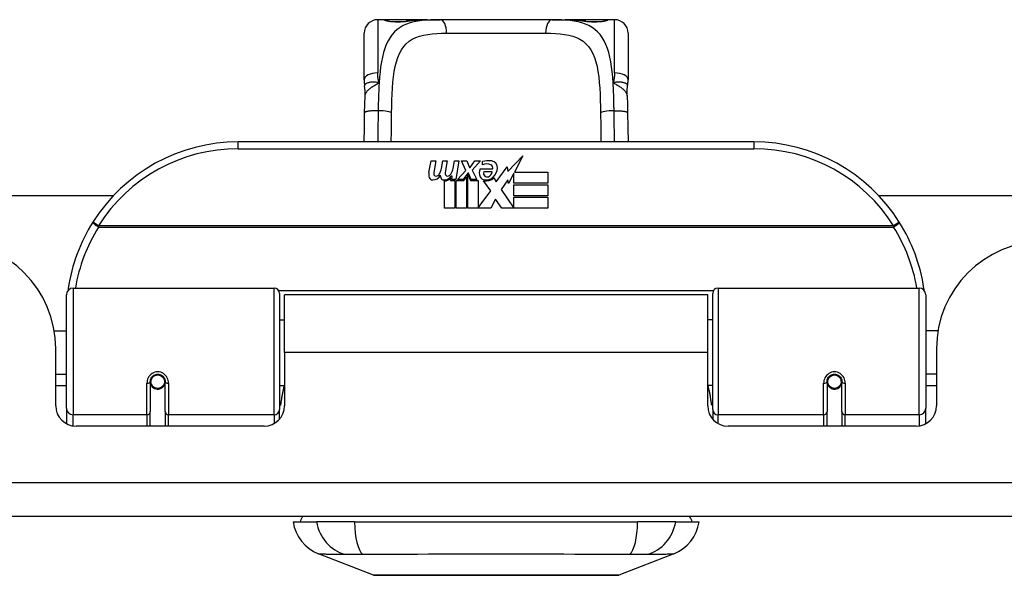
# Model space of a CAD drawing. Header units: inches. Extents: x 17 to 570, y 51 to 268.
# Tile 2 of 216: x 19.94 to 22.8, y 50.78 to 52.39. Entities that reach past the tile are written whole.
import ezdxf

# ---------------------------------------------------------------- set-up
doc = ezdxf.new("R2010")
doc.units = ezdxf.units.IN
doc.header["$MEASUREMENT"] = 0
doc.layers.add('Visible Edges(ANSI)', color=7, linetype='Continuous', lineweight=25)
doc.layers.add('Visible Tangent Edges(ANSI)', color=7, linetype='Continuous', lineweight=25)

msp = doc.modelspace()

# ---------------------------------------------------------------- linework, layer by layer
at = {"layer": 'Visible Edges(ANSI)'}
for p, q in [((20.9972, 52.3914), (20.9775, 52.3914)), ((21.1211, 52.3914), (20.9972, 52.3914)), ((21.1211, 52.3914), (21.1594, 52.3914)), ((21.4846, 52.3914), (21.1594, 52.3914)), ((21.4846, 52.3914), (21.523, 52.3914)), ((21.6468, 52.3914), (21.523, 52.3914)), ((21.6665, 52.3914), (21.6468, 52.3914)), ((20.9382, 52.2166), (20.9382, 52.352)), ((21.7059, 52.352), (21.7059, 52.2166)), ((22.072, 52.036), (20.572, 52.036)), ((21.356, 51.9496), (21.3999, 51.9958)), ((21.3999, 51.9958), (21.3751, 51.9481)), ((21.1267, 51.9471), (21.1333, 51.9814)), ((21.1333, 51.9814), (21.1465, 51.9814)), ((21.1465, 51.9814), (21.1405, 51.9469)), ((21.163, 51.9589), (21.1669, 51.9814)), ((21.1669, 51.9814), (21.1801, 51.9814)), ((21.1801, 51.9814), (21.174, 51.9469)), ((21.1969, 51.9589), (21.2008, 51.9814)), ((21.2008, 51.9814), (21.214, 51.9814)), ((21.214, 51.9814), (21.2044, 51.9268)), ((21.2209, 51.9814), (21.2371, 51.9814)), ((21.2344, 51.9533), (21.2209, 51.9814)), ((21.2371, 51.9814), (21.2446, 51.9619)), ((21.2446, 51.9619), (21.247, 51.9619)), ((21.247, 51.9619), (21.2605, 51.9814)), ((21.2767, 51.9814), (21.2521, 51.9535)), ((21.2605, 51.9814), (21.2767, 51.9814)), ((21.2755, 51.9577), (21.3121, 51.9577)), ((21.2821, 51.9697), (21.2821, 51.9787)), ((21.3226, 51.9197), (21.354, 51.9638)), ((21.354, 51.9638), (21.356, 51.9496)), ((21.19, 51.9301), (21.1894, 51.9239)), ((21.1939, 51.9364), (21.191, 51.9364)), ((21.193, 51.9268), (21.1939, 51.9364)), ((21.2101, 51.9268), (21.2344, 51.9533)), ((21.2398, 51.9452), (21.2265, 51.9268)), ((21.2281, 51.9239), (21.2356, 51.9343)), ((21.2356, 51.9343), (21.2356, 51.8431)), ((21.2419, 51.9452), (21.2398, 51.9452)), ((21.2398, 51.9416), (21.2473, 51.9239)), ((21.2398, 51.8431), (21.2398, 51.9416)), ((21.2497, 51.9268), (21.2419, 51.9452)), ((21.2521, 51.9535), (21.2659, 51.9268)), ((21.3106, 51.9487), (21.2866, 51.9487)), ((21.3157, 51.9313), (21.3226, 51.9197)), ((21.3733, 51.9448), (21.358, 51.9154)), ((21.3733, 51.916), (21.3733, 51.9448)), ((21.3751, 51.9481), (21.472, 51.9481)), ((21.472, 51.9481), (21.472, 51.916)), ((21.172, 51.8431), (21.172, 51.9226)), ((21.1894, 51.9239), (21.2017, 51.9239)), ((21.2044, 51.9268), (21.193, 51.9268)), ((21.2017, 51.9239), (21.2017, 51.8431)), ((21.2059, 51.9239), (21.2281, 51.9239)), ((21.2059, 51.8431), (21.2059, 51.9239)), ((21.2265, 51.9268), (21.2101, 51.9268)), ((21.2473, 51.9239), (21.2698, 51.9239)), ((21.2659, 51.9268), (21.2497, 51.9268)), ((21.2698, 51.9239), (21.2698, 51.8443)), ((21.3064, 51.8933), (21.2857, 51.9232)), ((21.3561, 51.9255), (21.3364, 51.8974)), ((21.358, 51.9154), (21.3561, 51.9255)), ((21.472, 51.916), (21.3733, 51.916)), ((21.3733, 51.9115), (21.472, 51.9115)), ((21.3733, 51.8794), (21.3733, 51.9115)), ((21.472, 51.9115), (21.472, 51.8794)), ((18.6889, 51.8805), (20.2097, 51.8805)), ((21.2698, 51.8443), (21.3064, 51.8933)), ((21.3364, 51.8974), (21.3733, 51.8437)), ((21.472, 51.8794), (21.3733, 51.8794)), ((21.3733, 51.8752), (21.472, 51.8752)), ((21.3733, 51.8437), (21.3733, 51.8752)), ((21.472, 51.8752), (21.472, 51.8431)), ((22.4344, 51.8805), (37.3107, 51.8805)), ((21.2017, 51.8431), (21.172, 51.8431)), ((21.2356, 51.8431), (21.2059, 51.8431)), ((21.3067, 51.8431), (21.2398, 51.8431)), ((21.3206, 51.8692), (21.3067, 51.8431)), ((21.3382, 51.8431), (21.3206, 51.8692)), ((21.472, 51.8431), (21.3382, 51.8431)), ((20.072, 51.2614), (20.072, 51.5913)), ((20.0917, 51.611), (20.6764, 51.611)), ((20.6921, 51.5953), (20.6921, 51.2576)), ((20.7065, 51.4235), (20.7065, 51.5915)), ((21.9375, 51.5915), (20.7065, 51.5915)), ((21.9375, 51.4235), (21.9375, 51.5915)), ((21.952, 51.2576), (21.952, 51.5953)), ((21.9677, 51.611), (22.5523, 51.611)), ((22.572, 51.5913), (22.572, 51.2614)), ((20.6921, 51.519), (20.7065, 51.519)), ((21.952, 51.519), (21.9375, 51.519)), ((20.0367, 51.4865), (20.072, 51.4865)), ((22.6074, 51.4865), (22.572, 51.4865)), ((20.041, 51.2686), (20.041, 51.4345)), ((20.7065, 51.4235), (20.7065, 51.2686)), ((21.9375, 51.2686), (21.9375, 51.4235)), ((22.603, 51.4345), (22.603, 51.2686)), ((20.041, 51.3605), (20.072, 51.3605)), ((22.603, 51.3605), (22.572, 51.3605)), ((20.072, 51.327), (20.041, 51.327)), ((20.3161, 51.3388), (20.3161, 51.2519)), ((20.3182, 51.3365), (20.3163, 51.3365)), ((20.3168, 51.3441), (20.3187, 51.3437)), ((20.3181, 51.3439), (20.3181, 51.3388)), ((20.3221, 51.327), (20.3196, 51.327)), ((20.3559, 51.327), (20.3535, 51.327)), ((20.3572, 51.3358), (20.3594, 51.3353)), ((20.3594, 51.2519), (20.3594, 51.3388)), ((20.6921, 51.328), (20.7065, 51.328)), ((21.952, 51.328), (21.9375, 51.328)), ((22.2846, 51.3388), (22.2846, 51.2519)), ((22.2868, 51.3358), (22.2846, 51.3353)), ((22.2906, 51.327), (22.2882, 51.327)), ((22.3244, 51.327), (22.322, 51.327)), ((22.3273, 51.3441), (22.3254, 51.3437)), ((22.3258, 51.3365), (22.3278, 51.3365)), ((22.326, 51.3388), (22.326, 51.3439)), ((22.3279, 51.2519), (22.3279, 51.3388)), ((22.603, 51.327), (22.572, 51.327)), ((20.072, 51.2614), (20.072, 51.2166)), ((20.3161, 51.2095), (20.3161, 51.2519)), ((20.3594, 51.2519), (20.3594, 51.2095)), ((20.6921, 51.2299), (20.6921, 51.2576)), ((21.952, 51.2576), (21.952, 51.2299)), ((22.2846, 51.2095), (22.2846, 51.2519)), ((22.3279, 51.2519), (22.3279, 51.2095)), ((22.572, 51.2166), (22.572, 51.2614)), ((20.6475, 51.2095), (20.1001, 51.2095)), ((22.544, 51.2095), (21.9966, 51.2095)), ((76.776, 50.9465), (17.171, 50.9465)), ((20.7315, 50.9308), (20.7995, 50.9308)), ((20.9103, 50.9308), (20.7995, 50.9308)), ((20.9103, 50.9308), (21.7338, 50.9308)), ((21.8445, 50.9308), (21.7338, 50.9308)), ((21.8445, 50.9308), (21.9126, 50.9308)), ((20.9652, 50.7762), (20.8055, 50.8383)), ((21.8386, 50.8383), (21.6789, 50.7762))]:
    msp.add_line(p, q, dxfattribs=at)
at = {"layer": 'Visible Edges(ANSI)', "flags": 128}
for points in [[(21.0052, 52.3889), (21.0058, 52.3887), (21.0075, 52.3883), (21.0127, 52.3874), (21.0199, 52.3865), (21.0283, 52.3859), (21.0373, 52.3857), (21.0462, 52.3859), (21.0545, 52.3866), (21.0614, 52.3875)], [(21.0614, 52.3875), (21.0756, 52.3894), (21.0904, 52.3906), (21.1055, 52.3912), (21.1211, 52.3914)], [(21.523, 52.3914), (21.5385, 52.3912), (21.5537, 52.3906), (21.5684, 52.3894), (21.5827, 52.3875)], [(21.5827, 52.3875), (21.5896, 52.3866), (21.5979, 52.3859), (21.6068, 52.3857), (21.6159, 52.3859), (21.6242, 52.3865), (21.6314, 52.3874), (21.6366, 52.3883), (21.6383, 52.3887), (21.6389, 52.3889)], [(20.9382, 52.2166), (20.9382, 52.2159), (20.9382, 52.2152), (20.9382, 52.2145), (20.9382, 52.2138), (20.9382, 52.2131), (20.9383, 52.2124), (20.9383, 52.2117), (20.9383, 52.211), (20.9383, 52.2102), (20.9384, 52.2095), (20.9384, 52.2088), (20.9385, 52.2081), (20.9385, 52.2074), (20.9386, 52.2067), (20.9387, 52.2059), (20.9387, 52.2052), (20.9388, 52.2045), (20.9389, 52.2038), (20.939, 52.203), (20.939, 52.2023), (20.9391, 52.2016), (20.9392, 52.2009), (20.9393, 52.2002), (20.9394, 52.1994)], [(21.7046, 52.1994), (21.7047, 52.2002), (21.7048, 52.2009), (21.7049, 52.2016), (21.705, 52.2023), (21.7051, 52.203), (21.7052, 52.2038), (21.7053, 52.2045), (21.7053, 52.2052), (21.7054, 52.2059), (21.7055, 52.2067), (21.7055, 52.2074), (21.7056, 52.2081), (21.7056, 52.2088), (21.7057, 52.2095), (21.7057, 52.2102), (21.7058, 52.211), (21.7058, 52.2117), (21.7058, 52.2124), (21.7058, 52.2131), (21.7059, 52.2138), (21.7059, 52.2145), (21.7059, 52.2152), (21.7059, 52.2159), (21.7059, 52.2166)], [(20.941, 52.1691), (20.9409, 52.1843), (20.9394, 52.1994)], [(21.7031, 52.1691), (21.7031, 52.1843), (21.7046, 52.1994)], [(20.9396, 52.121), (20.9401, 52.1453), (20.941, 52.1691)], [(21.7031, 52.1691), (21.7039, 52.1453), (21.7044, 52.121)], [(20.9384, 52.036), (20.9389, 52.0782), (20.9396, 52.121)], [(21.7044, 52.121), (21.7051, 52.0782), (21.7057, 52.036)], [(20.0775, 51.61), (20.0775, 51.6097), (20.0775, 51.6095), (20.0774, 51.6092), (20.0774, 51.609), (20.0774, 51.6087), (20.0773, 51.6085), (20.0773, 51.6082), (20.0772, 51.608), (20.0772, 51.6078), (20.0772, 51.6075), (20.0771, 51.6073), (20.0771, 51.607), (20.0771, 51.6068), (20.077, 51.6065), (20.077, 51.6063), (20.077, 51.606), (20.0769, 51.6058), (20.0769, 51.6055), (20.0769, 51.6053), (20.0768, 51.605), (20.0768, 51.6048), (20.0767, 51.6045), (20.0767, 51.6043), (20.0767, 51.604)], [(22.5674, 51.604), (22.5673, 51.6043), (22.5673, 51.6045), (22.5673, 51.6048), (22.5672, 51.605), (22.5672, 51.6053), (22.5672, 51.6055), (22.5671, 51.6058), (22.5671, 51.606), (22.5671, 51.6063), (22.567, 51.6065), (22.567, 51.6068), (22.567, 51.607), (22.5669, 51.6073), (22.5669, 51.6075), (22.5669, 51.6078), (22.5668, 51.608), (22.5668, 51.6082), (22.5667, 51.6085), (22.5667, 51.6087), (22.5667, 51.609), (22.5666, 51.6092), (22.5666, 51.6095), (22.5666, 51.6097), (22.5665, 51.61)], [(20.3161, 51.3388), (20.3163, 51.3415), (20.3168, 51.3441), (20.3176, 51.3467), (20.3188, 51.3492), (20.3203, 51.3515), (20.3221, 51.3537), (20.3242, 51.3557), (20.3266, 51.3574), (20.3292, 51.3587), (20.332, 51.3597), (20.3349, 51.3603), (20.3378, 51.3605), (20.3408, 51.3603), (20.3437, 51.3597), (20.3464, 51.3587), (20.349, 51.3573), (20.3514, 51.3557), (20.3535, 51.3537), (20.3553, 51.3515), (20.3568, 51.3492), (20.3579, 51.3467), (20.3588, 51.3441), (20.3593, 51.3415), (20.3594, 51.3388)], [(22.2846, 51.3388), (22.2848, 51.3415), (22.2853, 51.3441), (22.2861, 51.3467), (22.2873, 51.3492), (22.2887, 51.3515), (22.2905, 51.3537), (22.2926, 51.3557), (22.295, 51.3573), (22.2976, 51.3587), (22.3004, 51.3597), (22.3033, 51.3603), (22.3063, 51.3605), (22.3092, 51.3603), (22.3121, 51.3597), (22.3149, 51.3587), (22.3175, 51.3574), (22.3199, 51.3557), (22.322, 51.3537), (22.3238, 51.3515), (22.3253, 51.3492), (22.3265, 51.3467), (22.3273, 51.3441), (22.3278, 51.3415), (22.3279, 51.3388)], [(20.706, 51.2905), (20.706, 51.2906), (20.7061, 51.2906), (20.7061, 51.2907), (20.7061, 51.2907), (20.7061, 51.2908), (20.7062, 51.2908), (20.7062, 51.2909), (20.7062, 51.291), (20.7062, 51.291), (20.7062, 51.2911), (20.7063, 51.2911), (20.7063, 51.2912), (20.7063, 51.2912), (20.7063, 51.2913), (20.7063, 51.2913), (20.7064, 51.2914), (20.7064, 51.2914), (20.7064, 51.2915), (20.7064, 51.2915), (20.7065, 51.2916), (20.7065, 51.2917), (20.7065, 51.2917), (20.7065, 51.2918), (20.7065, 51.2918)], [(21.9375, 51.2918), (21.9375, 51.2918), (21.9376, 51.2917), (21.9376, 51.2917), (21.9376, 51.2916), (21.9376, 51.2915), (21.9377, 51.2915), (21.9377, 51.2914), (21.9377, 51.2914), (21.9377, 51.2913), (21.9377, 51.2913), (21.9378, 51.2912), (21.9378, 51.2912), (21.9378, 51.2911), (21.9378, 51.2911), (21.9378, 51.291), (21.9379, 51.291), (21.9379, 51.2909), (21.9379, 51.2908), (21.9379, 51.2908), (21.938, 51.2907), (21.938, 51.2907), (21.938, 51.2906), (21.938, 51.2906), (21.938, 51.2905)], [(20.9669, 50.7759), (20.9673, 50.7759), (20.9686, 50.7759), (20.9708, 50.7759), (20.9737, 50.7759), (20.9775, 50.7759), (20.9822, 50.7759), (20.9876, 50.7758), (20.9939, 50.7758), (21.001, 50.7758), (21.0089, 50.7758), (21.0175, 50.7758), (21.0267, 50.7757), (21.0367, 50.7757), (21.0474, 50.7757), (21.0588, 50.7757), (21.0707, 50.7757), (21.0833, 50.7757), (21.0965, 50.7757), (21.1102, 50.7757), (21.1244, 50.7757), (21.1391, 50.7758), (21.1542, 50.7758), (21.1698, 50.7758), (21.1858, 50.7758), (21.2021, 50.7758), (21.2188, 50.7759), (21.2356, 50.7759), (21.2527, 50.7759), (21.2698, 50.7759), (21.287, 50.7759), (21.3044, 50.7759), (21.3219, 50.7759), (21.3394, 50.7759), (21.3569, 50.7759), (21.3743, 50.7759), (21.3915, 50.7759), (21.4084, 50.7759), (21.4252, 50.7759), (21.4418, 50.7758), (21.4581, 50.7758), (21.4741, 50.7758), (21.4897, 50.7758), (21.505, 50.7758), (21.5197, 50.7757), (21.5339, 50.7757), (21.5476, 50.7757), (21.5608, 50.7757), (21.5734, 50.7757), (21.5853, 50.7757), (21.5967, 50.7757), (21.6074, 50.7757), (21.6174, 50.7757), (21.6266, 50.7758), (21.6352, 50.7758), (21.643, 50.7758), (21.6501, 50.7758), (21.6564, 50.7758), (21.6619, 50.7759), (21.6665, 50.7759), (21.6703, 50.7759), (21.6733, 50.7759), (21.6754, 50.7759), (21.6767, 50.7759), (21.6771, 50.7759)]]:
    msp.add_lwpolyline(points, dxfattribs=at)
at = {"layer": 'Visible Edges(ANSI)'}
for centre in [(20.3378, 51.3388), (22.3063, 51.3388)]:
    msp.add_circle(centre, 0.0197, dxfattribs=at)
for centre, radius, start, end in [((20.9775, 52.352), 0.0394, 90, 180), ((20.9972, 52.3717), 0.0197, 56.88, 90), ((21.6468, 52.3717), 0.0197, 90, 123.12), ((21.6665, 52.352), 0.0394, 0, 90), ((20.572, 51.536), 0.5, 90, 147.7623), ((22.072, 51.536), 0.5, 32.2377, 90), ((21.1171, 51.9663), 0.0465, 328.5584, 350.8257), ((21.1511, 51.967), 0.0465, 327.5992, 350), ((21.3013, 51.9463), 0.0282, 156.1555, 203.8445), ((21.3002, 51.9207), 0.0607, 81.5605, 107.3343), ((21.2939, 51.9414), 0.0307, 64.6784, 112.5609), ((21.3029, 51.9604), 0.0096, 343.5261, 64.6784), ((21.3062, 51.9613), 0.0197, 356.5646, 81.5605), ((21.2862, 51.9625), 0.0398, 314.1684, 356.5646), ((21.1549, 51.9416), 0.0288, 169, 198.4748), ((21.1376, 51.9358), 0.0105, 198.4748, 269.6788), ((21.1377, 51.9499), 0.0246, 269.6788, 333.9508), ((21.1526, 51.9448), 0.0123, 169.9922, 203.5487), ((21.1468, 51.9422), 0.006, 203.5487, 276.1027), ((21.1461, 51.9488), 0.0126, 276.1027, 327.6083), ((21.1885, 51.9409), 0.0288, 183.6169, 196.9928), ((21.1706, 51.9355), 0.0101, 196.9928, 269.4776), ((21.1708, 51.9493), 0.024, 269.4776, 327.4114), ((21.1725, 51.9466), 0.024, 268.7952, 316.5849), ((21.1862, 51.9448), 0.0123, 170, 203.5571), ((21.1804, 51.9422), 0.006, 203.5571, 276.03), ((21.1797, 51.9488), 0.0126, 276.03, 327.5992), ((21.2894, 51.941), 0.0152, 203.8445, 265.0802), ((21.295, 51.9441), 0.00955, 151.4547, 231.1652), ((21.2931, 51.9554), 0.033, 257.079, 313.1785), ((21.2931, 51.9554), 0.0299, 260.4085, 314.1684), ((21.2959, 51.9452), 0.0109, 231.1652, 289.3797), ((21.294, 51.9507), 0.0168, 289.3797, 352.9975), ((20.572, 51.536), 0.5, 147.7623, 171.4919), ((22.072, 51.536), 0.5, 8.5081, 32.2377), ((19.729, 51.4345), 0.312, 0, 90), ((22.915, 51.4345), 0.312, 90, 180), ((20.0917, 51.5913), 0.0197, 90, 180), ((20.6764, 51.5953), 0.0157, 0, 90), ((21.9677, 51.5953), 0.0157, 90, 180), ((22.5523, 51.5913), 0.0197, 0, 90), ((20.3378, 51.3388), 0.0217, 180, 350.853), ((22.3063, 51.3388), 0.0217, 189.147, 0), ((20.1001, 51.2686), 0.0591, 180, 270), ((20.6475, 51.2686), 0.0591, 270, 0), ((21.9966, 51.2686), 0.0591, 180, 270), ((22.544, 51.2686), 0.0591, 270, 0), ((20.8483, 50.9484), 0.1181, 188.6009, 248.7495), ((20.7905, 50.9229), 0.0394, 143.1301, 168.463), ((21.7958, 50.9484), 0.1181, 291.2505, 351.3991), ((21.8535, 50.9229), 0.0394, 11.537, 36.8699), ((20.9669, 50.7808), 0.00492, 248.7495, 269.7912), ((21.6771, 50.7808), 0.00492, 270.2088, 291.2505)]:
    msp.add_arc(centre, radius, start, end, dxfattribs=at)
at = {"layer": 'Visible Tangent Edges(ANSI)'}
for p, q in [((20.9775, 52.3914), (20.9775, 52.2367)), ((20.9972, 52.3908), (20.9972, 52.3914)), ((21.6468, 52.3914), (21.6468, 52.3908)), ((21.6665, 52.2367), (21.6665, 52.3914)), ((21.178, 52.352), (21.4661, 52.352)), ((20.572, 52.0163), (20.572, 52.036)), ((20.572, 52.0163), (22.072, 52.0163)), ((22.072, 52.036), (22.072, 52.0163)), ((20.1658, 51.7922), (20.1491, 51.8027)), ((22.4783, 51.7922), (20.1658, 51.7922)), ((20.1658, 51.7885), (20.1658, 51.7922)), ((20.1658, 51.7885), (22.4783, 51.7885)), ((22.495, 51.8027), (22.4783, 51.7922)), ((22.4783, 51.7922), (22.4783, 51.7885)), ((20.0917, 51.611), (20.0917, 51.2424)), ((20.6764, 51.2424), (20.6764, 51.611)), ((21.9542, 51.6033), (20.6899, 51.6033)), ((21.9677, 51.611), (21.9677, 51.2424)), ((22.5523, 51.2424), (22.5523, 51.611)), ((21.9375, 51.4235), (20.7065, 51.4235)), ((20.3063, 51.2424), (20.3063, 51.3342)), ((20.3693, 51.3342), (20.3693, 51.2424)), ((22.2748, 51.2424), (22.2748, 51.3342)), ((22.3378, 51.3342), (22.3378, 51.2424)), ((20.0917, 51.2101), (20.0917, 51.2424)), ((20.3063, 51.2424), (20.0917, 51.2424)), ((20.3063, 51.2424), (20.3063, 51.2095)), ((20.6764, 51.2424), (20.3693, 51.2424)), ((20.3693, 51.2095), (20.3693, 51.2424)), ((20.6764, 51.2424), (20.6764, 51.2171)), ((21.9677, 51.2171), (21.9677, 51.2424)), ((22.2748, 51.2424), (21.9677, 51.2424)), ((22.2748, 51.2424), (22.2748, 51.2095)), ((22.5523, 51.2424), (22.3378, 51.2424)), ((22.3378, 51.2095), (22.3378, 51.2424)), ((22.5523, 51.2424), (22.5523, 51.2101)), ((17.171, 51.0455), (76.776, 51.0455))]:
    msp.add_line(p, q, dxfattribs=at)
at = {"layer": 'Visible Tangent Edges(ANSI)', "flags": 128}
for points in [[(21.1594, 52.3914), (21.1457, 52.3913), (21.1324, 52.3908), (21.1194, 52.3901), (21.1069, 52.3888), (21.0948, 52.3871), (21.0833, 52.3849), (21.0723, 52.382), (21.0618, 52.3785), (21.052, 52.3742), (21.0429, 52.3691), (21.0345, 52.3631), (21.0267, 52.3562), (21.0197, 52.3484), (21.0134, 52.3396), (21.0077, 52.33), (21.0026, 52.3195), (20.9982, 52.3081), (20.9943, 52.296), (20.9911, 52.2829), (20.9884, 52.2692), (20.9861, 52.2547), (20.9843, 52.2397), (20.9828, 52.224), (20.9817, 52.2079)], [(20.9972, 52.3908), (20.9974, 52.3905), (20.998, 52.3902), (20.9989, 52.3898), (21.0002, 52.3894), (21.0019, 52.3889), (21.0039, 52.3884), (21.0062, 52.388), (21.0087, 52.3875), (21.0116, 52.3871), (21.0147, 52.3866), (21.018, 52.3863), (21.0215, 52.3859), (21.0252, 52.3857), (21.0289, 52.3855), (21.0328, 52.3853), (21.0366, 52.3853), (21.0405, 52.3853), (21.0443, 52.3855), (21.0481, 52.3857), (21.0517, 52.3859), (21.0552, 52.3863), (21.0585, 52.3866), (21.0616, 52.3871), (21.0644, 52.3875)], [(21.0644, 52.3875), (21.0666, 52.3879), (21.0688, 52.3882), (21.071, 52.3885), (21.0732, 52.3888), (21.0754, 52.3891), (21.0777, 52.3893), (21.0799, 52.3896), (21.0822, 52.3898), (21.0845, 52.39), (21.0868, 52.3902), (21.0892, 52.3904), (21.0915, 52.3905), (21.0939, 52.3907), (21.0963, 52.3908), (21.0987, 52.3909), (21.1011, 52.391), (21.1036, 52.3911), (21.106, 52.3912), (21.1085, 52.3913), (21.111, 52.3913), (21.1135, 52.3913), (21.116, 52.3914), (21.1185, 52.3914), (21.1211, 52.3914)], [(21.6624, 52.2079), (21.6612, 52.224), (21.6598, 52.2396), (21.6579, 52.2547), (21.6557, 52.2691), (21.653, 52.2829), (21.6498, 52.2959), (21.646, 52.3081), (21.6415, 52.3195), (21.6364, 52.33), (21.6307, 52.3396), (21.6243, 52.3483), (21.6173, 52.3561), (21.6095, 52.3631), (21.6011, 52.3691), (21.592, 52.3742), (21.5822, 52.3785), (21.5718, 52.3821), (21.5609, 52.3849), (21.5493, 52.3872), (21.5373, 52.3889), (21.5247, 52.3901), (21.5118, 52.3908), (21.4984, 52.3913), (21.4846, 52.3914)], [(21.523, 52.3914), (21.5256, 52.3914), (21.5281, 52.3914), (21.5306, 52.3913), (21.5331, 52.3913), (21.5356, 52.3913), (21.538, 52.3912), (21.5405, 52.3911), (21.5429, 52.391), (21.5454, 52.3909), (21.5478, 52.3908), (21.5501, 52.3907), (21.5525, 52.3905), (21.5549, 52.3904), (21.5572, 52.3902), (21.5595, 52.39), (21.5619, 52.3898), (21.5641, 52.3896), (21.5664, 52.3893), (21.5687, 52.3891), (21.5709, 52.3888), (21.5731, 52.3885), (21.5753, 52.3882), (21.5775, 52.3879), (21.5796, 52.3875)], [(21.5796, 52.3875), (21.5825, 52.387), (21.5856, 52.3866), (21.5889, 52.3862), (21.5924, 52.3859), (21.5961, 52.3857), (21.5998, 52.3855), (21.6036, 52.3853), (21.6075, 52.3853), (21.6114, 52.3853), (21.6152, 52.3855), (21.619, 52.3857), (21.6226, 52.3859), (21.6261, 52.3863), (21.6294, 52.3866), (21.6325, 52.3871), (21.6354, 52.3875), (21.6379, 52.388), (21.6402, 52.3884), (21.6422, 52.3889), (21.6438, 52.3893), (21.6451, 52.3898), (21.6461, 52.3901), (21.6466, 52.3905), (21.6468, 52.3908)], [(21.0182, 52.1204), (21.0185, 52.139), (21.019, 52.1572), (21.0197, 52.1752), (21.0207, 52.1926), (21.0219, 52.2094), (21.0236, 52.2256), (21.0258, 52.241), (21.0286, 52.2555), (21.032, 52.2692), (21.0361, 52.2818), (21.0411, 52.2934), (21.0468, 52.3039), (21.0534, 52.3132), (21.0608, 52.3215), (21.069, 52.3286), (21.0782, 52.3345), (21.0883, 52.3394), (21.0992, 52.3433), (21.1108, 52.3464), (21.1231, 52.3487), (21.136, 52.3503), (21.1495, 52.3513), (21.1635, 52.3519), (21.178, 52.352)], [(21.4661, 52.352), (21.4806, 52.3519), (21.4946, 52.3513), (21.5082, 52.3503), (21.5211, 52.3487), (21.5334, 52.3464), (21.545, 52.3434), (21.5558, 52.3394), (21.5659, 52.3345), (21.575, 52.3285), (21.5833, 52.3214), (21.5908, 52.3131), (21.5973, 52.3037), (21.6031, 52.2932), (21.608, 52.2817), (21.6122, 52.269), (21.6156, 52.2553), (21.6183, 52.2407), (21.6205, 52.2252), (21.6222, 52.2091), (21.6235, 52.1923), (21.6245, 52.1749), (21.6251, 52.1571), (21.6256, 52.1389), (21.6259, 52.1204)], [(20.9817, 52.2079), (20.9813, 52.2091), (20.981, 52.2103), (20.9807, 52.2115), (20.9804, 52.2127), (20.9801, 52.2139), (20.9798, 52.2151), (20.9796, 52.2163), (20.9794, 52.2175), (20.9791, 52.2187), (20.9789, 52.2199), (20.9787, 52.2211), (20.9786, 52.2223), (20.9784, 52.2235), (20.9782, 52.2247), (20.9781, 52.2259), (20.978, 52.2271), (20.9779, 52.2283), (20.9778, 52.2295), (20.9777, 52.2307), (20.9777, 52.2319), (20.9776, 52.2331), (20.9776, 52.2343), (20.9776, 52.2355), (20.9775, 52.2367)], [(21.6665, 52.2367), (21.6665, 52.2355), (21.6665, 52.2343), (21.6665, 52.2331), (21.6664, 52.2319), (21.6663, 52.2307), (21.6663, 52.2295), (21.6662, 52.2283), (21.6661, 52.2271), (21.666, 52.2259), (21.6658, 52.2247), (21.6657, 52.2235), (21.6655, 52.2223), (21.6653, 52.2211), (21.6651, 52.2199), (21.6649, 52.2187), (21.6647, 52.2175), (21.6645, 52.2163), (21.6642, 52.2151), (21.664, 52.2139), (21.6637, 52.2127), (21.6634, 52.2115), (21.6631, 52.2103), (21.6627, 52.2091), (21.6624, 52.2079)], [(20.9817, 52.2079), (20.9787, 52.2086), (20.9757, 52.2092), (20.9728, 52.2097), (20.97, 52.2099), (20.9673, 52.2101), (20.9647, 52.2101), (20.9621, 52.21), (20.9596, 52.2098), (20.9573, 52.2095), (20.955, 52.2091), (20.9529, 52.2087), (20.9509, 52.2082), (20.949, 52.2077), (20.9473, 52.2071), (20.9457, 52.2064), (20.9443, 52.2057), (20.9431, 52.205), (20.942, 52.2043), (20.9411, 52.2035), (20.9404, 52.2027), (20.9399, 52.2019), (20.9396, 52.2011), (20.9394, 52.2002), (20.9394, 52.1994)], [(20.941, 52.1691), (20.9411, 52.1709), (20.9415, 52.1727), (20.942, 52.1745), (20.9426, 52.1763), (20.9434, 52.1781), (20.9444, 52.1798), (20.9456, 52.1816), (20.9468, 52.1833), (20.9483, 52.1851), (20.9498, 52.1867), (20.9515, 52.1884), (20.9533, 52.1901), (20.9553, 52.1917), (20.9573, 52.1933), (20.9595, 52.1948), (20.9617, 52.1964), (20.964, 52.1979), (20.9664, 52.1993), (20.9689, 52.2008), (20.9714, 52.2022), (20.9739, 52.2036), (20.9765, 52.2051), (20.9791, 52.2065), (20.9817, 52.2079)], [(20.9817, 52.2079), (20.9815, 52.2046), (20.9813, 52.2014), (20.9811, 52.1981), (20.981, 52.1949), (20.9808, 52.1916), (20.9806, 52.1882), (20.9805, 52.1849), (20.9804, 52.1816), (20.9802, 52.1782), (20.9801, 52.1748), (20.98, 52.1715), (20.9799, 52.1681), (20.9798, 52.1647), (20.9797, 52.1613), (20.9796, 52.1578), (20.9795, 52.1544), (20.9794, 52.151), (20.9793, 52.1475), (20.9793, 52.1441), (20.9792, 52.1406), (20.9792, 52.1371), (20.9791, 52.1337), (20.979, 52.1302), (20.979, 52.1267)], [(21.7046, 52.1994), (21.7047, 52.2002), (21.7045, 52.2011), (21.7042, 52.2019), (21.7036, 52.2027), (21.7029, 52.2035), (21.702, 52.2043), (21.701, 52.205), (21.6997, 52.2057), (21.6983, 52.2064), (21.6968, 52.2071), (21.695, 52.2077), (21.6932, 52.2082), (21.6912, 52.2087), (21.6891, 52.2091), (21.6868, 52.2095), (21.6844, 52.2098), (21.682, 52.21), (21.6794, 52.2101), (21.6768, 52.2101), (21.674, 52.2099), (21.6712, 52.2097), (21.6683, 52.2092), (21.6654, 52.2086), (21.6624, 52.2079)], [(21.6624, 52.2079), (21.665, 52.2065), (21.6676, 52.2051), (21.6702, 52.2036), (21.6727, 52.2022), (21.6752, 52.2008), (21.6777, 52.1993), (21.68, 52.1979), (21.6824, 52.1964), (21.6846, 52.1948), (21.6867, 52.1933), (21.6888, 52.1917), (21.6907, 52.1901), (21.6925, 52.1884), (21.6942, 52.1867), (21.6958, 52.1851), (21.6972, 52.1833), (21.6985, 52.1816), (21.6996, 52.1798), (21.7006, 52.1781), (21.7014, 52.1763), (21.7021, 52.1745), (21.7026, 52.1727), (21.7029, 52.1709), (21.7031, 52.1691)], [(21.6651, 52.1267), (21.665, 52.1302), (21.665, 52.1337), (21.6649, 52.1372), (21.6649, 52.1407), (21.6648, 52.1441), (21.6647, 52.1476), (21.6646, 52.151), (21.6646, 52.1545), (21.6645, 52.1579), (21.6644, 52.1613), (21.6643, 52.1647), (21.6642, 52.1681), (21.6641, 52.1715), (21.664, 52.1749), (21.6638, 52.1783), (21.6637, 52.1816), (21.6636, 52.1849), (21.6634, 52.1883), (21.6633, 52.1916), (21.6631, 52.1949), (21.6629, 52.1981), (21.6628, 52.2014), (21.6626, 52.2046), (21.6624, 52.2079)], [(20.979, 52.1267), (20.9767, 52.1268), (20.9744, 52.1268), (20.972, 52.1267), (20.9696, 52.1267), (20.9671, 52.1266), (20.9647, 52.1265), (20.9624, 52.1264), (20.96, 52.1262), (20.9577, 52.126), (20.9555, 52.1258), (20.9534, 52.1256), (20.9514, 52.1253), (20.9496, 52.125), (20.9478, 52.1247), (20.9462, 52.1244), (20.9448, 52.1241), (20.9436, 52.1237), (20.9425, 52.1233), (20.9416, 52.123), (20.9409, 52.1226), (20.9403, 52.1222), (20.9399, 52.1218), (20.9397, 52.1214), (20.9396, 52.121)], [(20.979, 52.1267), (20.9789, 52.1229), (20.9789, 52.1191), (20.9788, 52.1152), (20.9787, 52.1114), (20.9787, 52.1076), (20.9786, 52.1038), (20.9785, 52.0999), (20.9785, 52.0961), (20.9784, 52.0923), (20.9783, 52.0885), (20.9783, 52.0847), (20.9782, 52.0809), (20.9781, 52.0772), (20.9781, 52.0734), (20.978, 52.0696), (20.978, 52.0659), (20.9779, 52.0621), (20.9779, 52.0584), (20.9778, 52.0546), (20.9778, 52.0509), (20.9777, 52.0472), (20.9777, 52.0435), (20.9776, 52.0397), (20.9776, 52.036)], [(21.0171, 52.0361), (21.0171, 52.0395), (21.0171, 52.043), (21.0172, 52.0464), (21.0172, 52.0499), (21.0173, 52.0534), (21.0173, 52.0569), (21.0174, 52.0604), (21.0174, 52.0639), (21.0174, 52.0674), (21.0175, 52.0709), (21.0175, 52.0744), (21.0176, 52.0779), (21.0176, 52.0814), (21.0177, 52.085), (21.0177, 52.0885), (21.0178, 52.092), (21.0179, 52.0956), (21.0179, 52.0991), (21.018, 52.1027), (21.018, 52.1062), (21.0181, 52.1098), (21.0181, 52.1133), (21.0182, 52.1169), (21.0182, 52.1204)], [(21.6259, 52.1204), (21.6259, 52.1169), (21.626, 52.1133), (21.626, 52.1098), (21.6261, 52.1062), (21.6261, 52.1027), (21.6262, 52.0992), (21.6262, 52.0956), (21.6263, 52.0921), (21.6263, 52.0885), (21.6264, 52.085), (21.6264, 52.0815), (21.6265, 52.078), (21.6265, 52.0744), (21.6266, 52.0709), (21.6266, 52.0674), (21.6267, 52.0639), (21.6267, 52.0604), (21.6267, 52.0569), (21.6268, 52.0534), (21.6268, 52.0499), (21.6269, 52.0464), (21.6269, 52.0429), (21.6269, 52.0395), (21.627, 52.036)], [(21.6651, 52.1267), (21.6674, 52.1268), (21.6697, 52.1268), (21.6721, 52.1267), (21.6745, 52.1267), (21.6769, 52.1266), (21.6793, 52.1265), (21.6817, 52.1264), (21.6841, 52.1262), (21.6863, 52.126), (21.6885, 52.1258), (21.6906, 52.1256), (21.6926, 52.1253), (21.6945, 52.125), (21.6962, 52.1247), (21.6978, 52.1244), (21.6992, 52.1241), (21.7005, 52.1237), (21.7016, 52.1233), (21.7025, 52.123), (21.7032, 52.1226), (21.7037, 52.1222), (21.7041, 52.1218), (21.7044, 52.1214), (21.7044, 52.121)], [(21.6664, 52.036), (21.6664, 52.0397), (21.6664, 52.0434), (21.6663, 52.0472), (21.6663, 52.0509), (21.6662, 52.0546), (21.6662, 52.0584), (21.6661, 52.0621), (21.6661, 52.0659), (21.666, 52.0697), (21.666, 52.0734), (21.6659, 52.0772), (21.6658, 52.081), (21.6658, 52.0848), (21.6657, 52.0886), (21.6656, 52.0924), (21.6656, 52.0962), (21.6655, 52.1), (21.6654, 52.1038), (21.6654, 52.1076), (21.6653, 52.1114), (21.6653, 52.1153), (21.6652, 52.1191), (21.6651, 52.1229), (21.6651, 52.1267)], [(20.3693, 51.3342), (20.369, 51.3382), (20.3683, 51.3422), (20.3671, 51.3462), (20.3654, 51.35), (20.3633, 51.3536), (20.3607, 51.357), (20.3576, 51.36), (20.3542, 51.3625), (20.3504, 51.3646), (20.3463, 51.3661), (20.3421, 51.3671), (20.3378, 51.3674), (20.3335, 51.3671), (20.3293, 51.3661), (20.3253, 51.3646), (20.3215, 51.3626), (20.318, 51.36), (20.3149, 51.357), (20.3123, 51.3537), (20.3101, 51.35), (20.3084, 51.3462), (20.3072, 51.3422), (20.3065, 51.3382), (20.3063, 51.3342)], [(22.3378, 51.3342), (22.3375, 51.3382), (22.3368, 51.3422), (22.3356, 51.3462), (22.334, 51.35), (22.3318, 51.3537), (22.3291, 51.357), (22.3261, 51.36), (22.3226, 51.3626), (22.3188, 51.3646), (22.3148, 51.3662), (22.3105, 51.3671), (22.3062, 51.3674), (22.3019, 51.3671), (22.2977, 51.3661), (22.2937, 51.3646), (22.2899, 51.3625), (22.2865, 51.36), (22.2834, 51.357), (22.2808, 51.3536), (22.2786, 51.35), (22.2769, 51.3462), (22.2757, 51.3422), (22.275, 51.3382), (22.2748, 51.3342)], [(20.7058, 51.3281), (20.7051, 51.3257), (20.7045, 51.3233), (20.704, 51.3209), (20.7034, 51.3186), (20.7028, 51.3162), (20.7023, 51.3138), (20.7018, 51.3114), (20.7013, 51.309), (20.7008, 51.3065), (20.7003, 51.3041), (20.6998, 51.3017), (20.6994, 51.2993), (20.6989, 51.2968), (20.6985, 51.2944), (20.6981, 51.292), (20.6977, 51.2895), (20.6973, 51.2871), (20.6969, 51.2846), (20.6966, 51.2821), (20.6962, 51.2797), (20.6959, 51.2772), (20.6956, 51.2747), (20.6953, 51.2723), (20.695, 51.2698)], [(21.9491, 51.2698), (21.9488, 51.2723), (21.9485, 51.2747), (21.9482, 51.2772), (21.9478, 51.2797), (21.9475, 51.2821), (21.9471, 51.2846), (21.9468, 51.2871), (21.9464, 51.2895), (21.946, 51.292), (21.9456, 51.2944), (21.9452, 51.2968), (21.9447, 51.2993), (21.9443, 51.3017), (21.9438, 51.3041), (21.9433, 51.3065), (21.9428, 51.309), (21.9423, 51.3114), (21.9418, 51.3138), (21.9412, 51.3162), (21.9407, 51.3186), (21.9401, 51.3209), (21.9395, 51.3233), (21.9389, 51.3257), (21.9383, 51.3281)], [(20.8055, 50.8383), (20.8056, 50.8383), (20.806, 50.8383), (20.8067, 50.8383), (20.8076, 50.8383), (20.8089, 50.8382), (20.8104, 50.8382), (20.8121, 50.8381), (20.8141, 50.838), (20.8164, 50.8379), (20.8189, 50.8379), (20.8217, 50.8378), (20.8248, 50.8377), (20.8281, 50.8376), (20.8316, 50.8375), (20.8354, 50.8374), (20.8394, 50.8374), (20.8437, 50.8373), (20.8482, 50.8372), (20.8529, 50.8372), (20.8578, 50.8371), (20.8629, 50.837), (20.8683, 50.837), (20.8739, 50.837), (20.8821, 50.8368)], [(20.8821, 50.8368), (20.8835, 50.8368), (20.8849, 50.8369), (20.8864, 50.8369), (20.888, 50.8369), (20.8896, 50.8369), (20.8914, 50.8369), (20.8932, 50.837), (20.8951, 50.837), (20.897, 50.837), (20.899, 50.837), (20.9011, 50.837), (20.9032, 50.837), (20.9054, 50.837), (20.9077, 50.837), (20.91, 50.837), (20.9124, 50.837), (20.9149, 50.837), (20.9174, 50.8369), (20.9199, 50.8369), (20.9226, 50.8369), (20.9252, 50.8369), (20.9279, 50.8369), (20.9307, 50.8368), (20.9334, 50.8368)], [(20.9334, 50.8368), (20.967, 50.837), (20.998, 50.8371), (21.0294, 50.8372), (21.061, 50.8374), (21.093, 50.8375), (21.1252, 50.8377), (21.1576, 50.8379), (21.1902, 50.838), (21.223, 50.8382), (21.2558, 50.8383), (21.2888, 50.8383), (21.3218, 50.8383), (21.3549, 50.8383), (21.3879, 50.8383), (21.4208, 50.8382), (21.4535, 50.838), (21.4861, 50.8379), (21.5186, 50.8377), (21.5509, 50.8375), (21.5829, 50.8374), (21.6146, 50.8372), (21.646, 50.8371), (21.6771, 50.837), (21.7106, 50.8368)], [(21.7106, 50.8368), (21.7134, 50.8368), (21.7161, 50.8369), (21.7188, 50.8369), (21.7215, 50.8369), (21.7241, 50.8369), (21.7266, 50.8369), (21.7291, 50.837), (21.7316, 50.837), (21.734, 50.837), (21.7363, 50.837), (21.7386, 50.837), (21.7408, 50.837), (21.7429, 50.837), (21.745, 50.837), (21.747, 50.837), (21.749, 50.837), (21.7509, 50.837), (21.7527, 50.8369), (21.7544, 50.8369), (21.7561, 50.8369), (21.7577, 50.8369), (21.7592, 50.8369), (21.7606, 50.8368), (21.762, 50.8368)], [(21.762, 50.8368), (21.7702, 50.837), (21.7758, 50.837), (21.7811, 50.837), (21.7863, 50.8371), (21.7912, 50.8372), (21.7959, 50.8372), (21.8004, 50.8373), (21.8046, 50.8374), (21.8087, 50.8374), (21.8124, 50.8375), (21.816, 50.8376), (21.8193, 50.8377), (21.8223, 50.8378), (21.8251, 50.8379), (21.8277, 50.8379), (21.8299, 50.838), (21.832, 50.8381), (21.8337, 50.8382), (21.8352, 50.8382), (21.8364, 50.8383), (21.8374, 50.8383), (21.8381, 50.8383), (21.8385, 50.8383), (21.8386, 50.8383)], [(21.0474, 50.7759), (21.041, 50.7759), (21.0348, 50.7759), (21.0288, 50.7759), (21.0231, 50.7759), (21.0176, 50.776), (21.0124, 50.776), (21.0074, 50.776), (21.0027, 50.776), (20.9982, 50.7761), (20.994, 50.7761), (20.9901, 50.7761), (20.9864, 50.7761), (20.9831, 50.7761), (20.98, 50.7761), (20.9772, 50.7762), (20.9746, 50.7762), (20.9724, 50.7762), (20.9705, 50.7762), (20.9689, 50.7762), (20.9676, 50.7762), (20.9665, 50.7762), (20.9658, 50.7762), (20.9653, 50.7762), (20.9652, 50.7762)], [(21.0945, 50.7759), (21.0923, 50.7759), (21.0902, 50.7759), (21.0881, 50.7759), (21.086, 50.7759), (21.084, 50.7759), (21.0819, 50.7758), (21.0799, 50.7758), (21.0778, 50.7758), (21.0758, 50.7758), (21.0738, 50.7758), (21.0718, 50.7758), (21.0699, 50.7758), (21.0679, 50.7758), (21.066, 50.7758), (21.0641, 50.7758), (21.0621, 50.7758), (21.0602, 50.7758), (21.0584, 50.7758), (21.0565, 50.7759), (21.0547, 50.7759), (21.0528, 50.7759), (21.051, 50.7759), (21.0492, 50.7759), (21.0474, 50.7759)], [(21.5496, 50.7759), (21.5335, 50.7759), (21.5166, 50.7759), (21.499, 50.776), (21.4809, 50.776), (21.4622, 50.7761), (21.443, 50.7761), (21.4234, 50.7761), (21.4036, 50.7762), (21.3834, 50.7762), (21.3631, 50.7762), (21.3425, 50.7762), (21.3219, 50.7762), (21.3013, 50.7762), (21.2808, 50.7762), (21.2605, 50.7762), (21.2404, 50.7762), (21.2205, 50.7761), (21.2008, 50.7761), (21.1816, 50.7761), (21.163, 50.776), (21.1449, 50.776), (21.1274, 50.7759), (21.1106, 50.7759), (21.0945, 50.7759)], [(21.5966, 50.7759), (21.5949, 50.7759), (21.5931, 50.7759), (21.5912, 50.7759), (21.5894, 50.7759), (21.5876, 50.7759), (21.5857, 50.7758), (21.5838, 50.7758), (21.5819, 50.7758), (21.58, 50.7758), (21.5781, 50.7758), (21.5762, 50.7758), (21.5742, 50.7758), (21.5722, 50.7758), (21.5702, 50.7758), (21.5682, 50.7758), (21.5662, 50.7758), (21.5642, 50.7758), (21.5622, 50.7758), (21.5601, 50.7759), (21.558, 50.7759), (21.5559, 50.7759), (21.5538, 50.7759), (21.5517, 50.7759), (21.5496, 50.7759)], [(21.6789, 50.7762), (21.6788, 50.7762), (21.6783, 50.7762), (21.6776, 50.7762), (21.6765, 50.7762), (21.6752, 50.7762), (21.6735, 50.7762), (21.6716, 50.7762), (21.6693, 50.7762), (21.6668, 50.7762), (21.664, 50.7761), (21.6609, 50.7761), (21.6576, 50.7761), (21.6539, 50.7761), (21.65, 50.7761), (21.6458, 50.7761), (21.6414, 50.776), (21.6367, 50.776), (21.6317, 50.776), (21.6264, 50.776), (21.621, 50.7759), (21.6152, 50.7759), (21.6093, 50.7759), (21.6031, 50.7759), (21.5966, 50.7759)]]:
    msp.add_lwpolyline(points, dxfattribs=at)
at = {"layer": 'Visible Tangent Edges(ANSI)'}
for centre, start, end in [((20.572, 51.536), 90, 147.7623), ((22.072, 51.536), 32.2377, 90), ((20.572, 51.5323), 147.7623, 170.5651), ((22.072, 51.5323), 9.4349, 32.2377)]:
    msp.add_arc(centre, 0.4803, start, end, dxfattribs=at)
for centre, major_axis, ratio, start_param, end_param in [((20.9972, 52.3711), (0.0197, 0), 0.998051, 1.091081, 1.570796), ((21.0644, 52.3681), (-0.0031, 0.0194), 0.702907, 6.061108, 6.283185), ((21.1594, 52.352), (0, 0.0394), 0.472046, 4.712389, 6.283185), ((21.4846, 52.352), (0, 0.0394), 0.472046, 0, 1.570796), ((21.5796, 52.3681), (0.0031, 0.0194), 0.702907, 0, 0.222077), ((21.6468, 52.3711), (0.0197, 0), 0.998051, 1.570796, 2.050029), ((20.9775, 52.2166), (-0.0394, 0), 0.508749, 4.712389, 6.283185), ((21.6665, 52.2166), (0.0394, 0), 0.508749, 0, 1.570796), ((20.979, 52.1204), (0.0394, -0.0006), 0.159697, 0.093172, 1.573179), ((21.6651, 52.1204), (-0.0394, -0.0006), 0.159697, 4.710006, 6.190013), ((20.1658, 51.7922), (-0.0167, 0.0105), 0.161367, 0, 1.672214), ((22.4783, 51.7922), (0.0167, 0.0105), 0.161367, 4.610972, 6.283185), ((20.097, 51.6071), (-0.0195, 0.0029), 0.187781, 0, 0.58509), ((22.5471, 51.6071), (0.0195, 0.0029), 0.187781, 5.698095, 6.283185), ((20.3063, 51.3388), (0.00984, 0), 0.476565, 4.712389, 6.283185), ((20.3693, 51.3388), (-0.00984, 0), 0.476565, 0, 1.570796), ((22.2748, 51.3388), (0.00984, 0), 0.476565, 4.712389, 6.283185), ((22.3378, 51.3388), (-0.00984, 0), 0.476565, 0, 1.570796), ((20.0917, 51.2614), (-0.0197, 0), 0.965926, 0, 1.570796), ((20.3063, 51.2519), (0.00984, 0), 0.965926, 4.712389, 6.283185), ((20.3693, 51.2519), (-0.00984, 0), 0.965926, 0, 1.570796), ((20.6764, 51.2576), (0.0157, 0), 0.965926, 4.712389, 6.283185), ((21.9677, 51.2576), (-0.0157, 0), 0.965926, 0, 1.570796), ((22.2748, 51.2519), (0.00984, 0), 0.965926, 4.712389, 6.283185), ((22.3378, 51.2519), (-0.00984, 0), 0.965926, 0, 1.570796), ((22.5523, 51.2614), (0.0197, 0), 0.965926, 4.712389, 6.283185), ((20.9098, 50.9507), (0.0158, -0.117), 0.948273, 4.754759, 5.892029), ((20.9477, 50.9507), (-0.0053, -0.118), 0.314585, 4.896593, 6.033863), ((21.6963, 50.9507), (0.0053, -0.118), 0.314585, 0.249322, 1.386592), ((21.7343, 50.9507), (-0.0158, -0.117), 0.948273, 0.391156, 1.528426)]:
    msp.add_ellipse(centre, major_axis=major_axis, ratio=ratio, start_param=start_param, end_param=end_param, dxfattribs=at)

doc.saveas('drawing.dxf')
